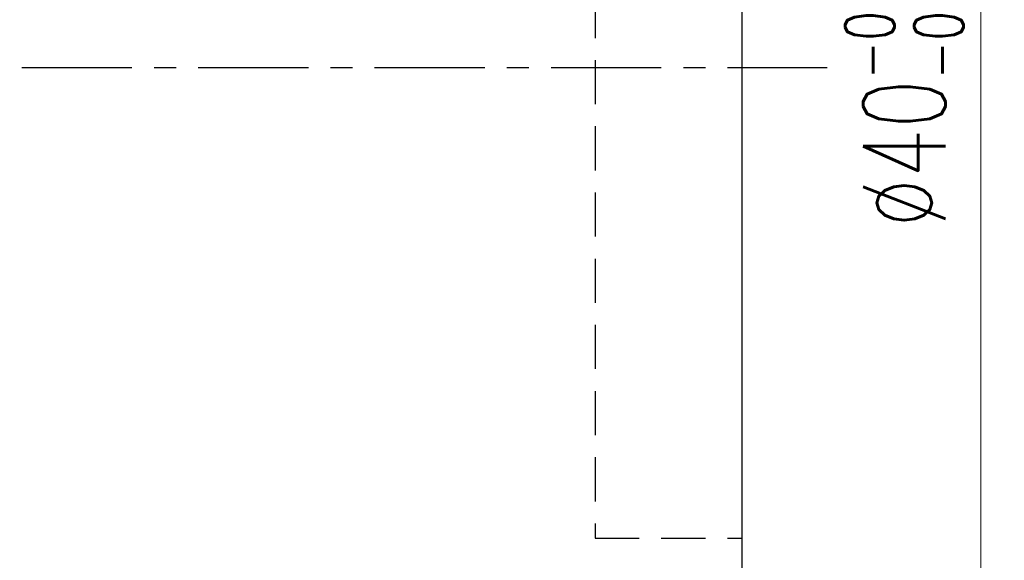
# Model space of a CAD drawing. Extents: x 15 to 195, y 53 to 146.
# Tile 26 of 51: x 162 to 195, y 80 to 98. Entities that reach past the tile are written whole.
import ezdxf

# ---------------------------------------------------------------- set-up
doc = ezdxf.new("R2010")
doc.units = 0
doc.header["$LTSCALE"] = 3
doc.header["$MEASUREMENT"] = 0
doc.linetypes.add('CENTER', pattern=[2, 1.25, -0.25, 0.25, -0.25])
doc.linetypes.add('DASHED', pattern=[0.75, 0.5, -0.25])
for name, color, linetype in [('CL', 1, 'CENTER'), ('DIM', 4, 'Continuous'), ('HID', 2, 'DASHED'), ('OUT', 3, 'Continuous')]:
    doc.layers.add(name, color=color, linetype=linetype)
doc.styles.add('DIM-7', font='SIMPLEX.shx', dxfattribs={"width": 0.7, "bigfont": 'chineset.shx'})
doc.dimstyles.new('CNS', dxfattribs={"dimtxt": 3.5, "dimasz": 2.5, "dimexe": 1, "dimexo": 1.5, "dimgap": 0.09, "dimtad": 0, "dimdsep": 46, "dimtxsty": 'DIM-7', "dimcen": 0.09, "dimclrd": 1, "dimclre": 1, "dimclrt": 4, "dimadec": 0, "dimazin": 0, "dimtfac": 1, "dimtix": 1, "dimtmove": 2, "dimatfit": 3, "dimfxl": 1, "dimtvp": 0.971429, "dimtolj": 1, "dimarcsym": 0})

# ---------------------------------------------------------------- blocks, each defined once
blk = doc.blocks.new('*D3')
at = {"layer": 'DEFPOINTS', "color": 0, "linetype": 'Continuous', "lineweight": 0}
for p in [(185.022, 116.688), (194.637, 116.688), (185.022, 76.688)]:
    blk.add_point(p, dxfattribs=at)
at = {"layer": 'DIM', "color": 0, "linetype": 'Continuous', "lineweight": 0}
for p, q in [((186.222, 116.688), (195.437, 116.688)), ((194.637, 78.688), (194.637, 114.688)), ((186.222, 76.688), (195.437, 76.688))]:
    blk.add_line(p, q, dxfattribs=at)
for points in [[(194.304, 114.688), (194.971, 114.688), (194.637, 116.688)], [(194.304, 78.688), (194.971, 78.688), (194.637, 76.688)]]:
    blk.add_solid(points, dxfattribs=at)
at = {"layer": 'DIM', "color": 0, "linetype": 'Continuous', "insert": (192.037, 96.688), "char_height": 2.8, "attachment_point": 5, "rotation": 90, "style": 'DIM-7'}
blk.add_mtext('\\A1;%%C40{\\H1.680000;\\S-0.009^ -0.025;}', dxfattribs=at)

msp = doc.modelspace()

# ---------------------------------------------------------------- linework, layer by layer
at = {"layer": 'CL', "color": 0}
msp.add_line((138.022, 96.688), (189.418, 96.688), dxfattribs=at)
at = {"layer": 'HID', "color": 0}
for p, q in [((181.522, 112.688), (181.522, 80.688)), ((181.522, 80.688), (186.522, 80.688))]:
    msp.add_line(p, q, dxfattribs=at)
at = {"layer": 'OUT', "color": 0, "linetype": 'Continuous'}
msp.add_line((186.522, 78.188), (186.522, 115.188), dxfattribs=at)

# ---------------------------------------------------------------- dimensions: what is measured, and where the dimension line sits
at = {"layer": 'DIM', "color": 0, "linetype": 'Continuous'}
dim = msp.add_linear_dim(base=(194.637, 116.688), p1=(185.022, 76.688), p2=(185.022, 116.688), angle=90, text='%%C<>', dimstyle='CNS', override={"dimscale": 0.8, "dimgap": 0.8, "dimtad": 1, "dimdsep": 0, "dimclrd": 0, "dimclre": 0, "dimclrt": 0, "dimtol": 1, "dimlim": 0, "dimtp": -0.009, "dimtm": 0.025, "dimtfac": 0.6, "dimtdec": 3, "dimtmove": 0, "dimlwd": 0, "dimlwe": 0}, dxfattribs=at)
dim.commit()
dim.dimension.update_dxf_attribs({"geometry": '*D3', "text_midpoint": (192.037, 96.688)})

doc.saveas('drawing.dxf')
